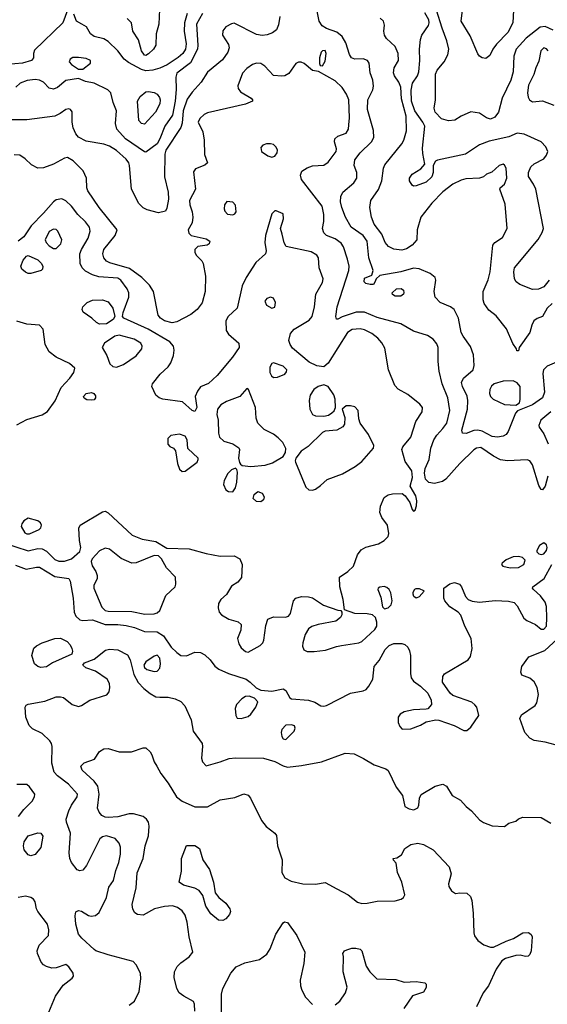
# Model space of a CAD drawing. Extents: x 1173079 to 1307053, y 522583 to 678478.
# Tile 210 of 256: x 1218425 to 1222189, y 579523 to 586556. Entities that reach past the tile are written whole.
import ezdxf

# ---------------------------------------------------------------- set-up
doc = ezdxf.new("R2010")
doc.units = 0

msp = doc.modelspace()

# ---------------------------------------------------------------- linework, layer by layer
at = {"layer": '0CON20XD'}
for points in [[(1218765, 586623.3), (1218733.2, 586535), (1218531.2, 586338.8), (1218523.9, 586316.1), (1218523.8, 586285), (1218508.8, 586265), (1218445, 586246.7), (1218335, 586237.2)], [(1219421.8, 586628.2), (1219417.8, 586525), (1219399.2, 586455), (1219396, 586375), (1219380, 586345), (1219345, 586311.4), (1219325, 586300), (1219315, 586303.1), (1219293.2, 586335), (1219271.4, 586411.4), (1219232.5, 586475), (1219222.9, 586535), (1219190.8, 586565)], [(1220959.3, 584680.7), (1220950, 584665), (1220926.4, 584663.6), (1220895, 584672), (1220881.9, 584685), (1220885, 584710), (1220937.7, 584732.3), (1220947.5, 584765), (1220915.9, 584855), (1220903.7, 584975), (1220875, 585014.1), (1220790, 585075), (1220750.4, 585145), (1220722.3, 585215), (1220713.7, 585256.3), (1220717.4, 585292.6), (1220730.8, 585325), (1220809, 585391), (1220830.7, 585425), (1220829.3, 585465), (1220810.8, 585515), (1220817.1, 585555), (1220854.5, 585605), (1220936.2, 585685), (1220952.1, 585715), (1220950, 585765), (1220906.9, 585915), (1220909.4, 585985), (1220944.4, 586055), (1220949.3, 586080.7), (1220943.5, 586125), (1220925, 586176.7), (1220918.1, 586245), (1220905.7, 586265), (1220875, 586277.9), (1220815, 586275.6), (1220793, 586283), (1220778.1, 586308.1), (1220751.1, 586391.1), (1220726, 586436), (1220687.8, 586467.8), (1220615, 586492.7), (1220582.6, 586512.6), (1220561.8, 586545), (1220547.1, 586617.1)], [(1222201.8, 584695), (1222165, 584648.9), (1222127.4, 584632.6), (1222085, 584630), (1221994.7, 584664.7), (1221968.1, 584685), (1221955.5, 584705), (1221951.2, 584755), (1221956.5, 584785), (1222123.5, 584986.5), (1222153.6, 585036.3), (1222163.1, 585065), (1222107.5, 585345), (1222092, 585382), (1222055.8, 585435.8), (1222055.7, 585465), (1222072.5, 585505), (1222095, 585525.8), (1222165, 585561.4), (1222185, 585589.2), (1222193.8, 585615), (1222179.1, 585649.1), (1222145, 585683.1), (1222025, 585739.2), (1221975, 585746.2), (1221915, 585718.9), (1221775, 585688.1), (1221705, 585662.5), (1221605, 585596.8), (1221406.6, 585553.4), (1221392, 585545), (1221374.2, 585515.8), (1221376, 585465), (1221365.7, 585435), (1221325, 585396.5), (1221255, 585369.2), (1221235, 585368), (1221224.3, 585374.3), (1221205.8, 585405), (1221205.7, 585425), (1221225, 585452.9), (1221287.8, 585492.2), (1221316.2, 585525), (1221300.3, 585599.7), (1221297.9, 585637.9), (1221315.3, 585795), (1221302.4, 585825), (1221243.5, 585905), (1221221.2, 585975), (1221217.2, 586052.8), (1221226.9, 586103.1), (1221262.4, 586155), (1221273, 586185), (1221279, 586265), (1221276.7, 586345), (1221284.1, 586415), (1221295.4, 586445), (1221341.9, 586515), (1221347.3, 586535), (1221344.3, 586555), (1221315.3, 586605)], [(1222231.1, 586481.1), (1222175, 586508.2), (1222138, 586502), (1222038.2, 586425), (1221967.3, 586345), (1221951.5, 586295), (1221946, 586185), (1221928.7, 586125), (1221867.3, 585995), (1221841.5, 585895), (1221815, 585860.5), (1221785, 585846.4), (1221755, 585854.4), (1221705, 585888.6), (1221645, 585897.5), (1221575, 585868), (1221530.9, 585839.1), (1221485, 585832.9), (1221435, 585847.8), (1221389.5, 585895), (1221382.7, 585925), (1221392.1, 585985), (1221392.1, 586167.9), (1221403.1, 586195), (1221454.4, 586255), (1221478.9, 586305), (1221486.7, 586345), (1221473.5, 586405), (1221438.4, 586495), (1221399.3, 586625)], [(1221948.8, 586625), (1221943.3, 586535), (1221906.8, 586465), (1221827.6, 586382.4), (1221800.6, 586345), (1221779.3, 586300.7), (1221751.7, 586278.3), (1221725, 586283.3), (1221706.7, 586295), (1221695, 586313.3), (1221640.2, 586440.2), (1221574.5, 586545), (1221585.6, 586625)], [(1220281.7, 586578.3), (1220271.1, 586518.9), (1220256.8, 586483.2), (1220227.6, 586462.4), (1220191.4, 586448.6), (1220155, 586444.6), (1220115, 586451.5), (1219955, 586532), (1219935, 586528), (1219895, 586506), (1219875, 586477.5), (1219872.9, 586445), (1219915, 586380), (1219920, 586355), (1219910, 586325), (1219871.1, 586268.9), (1219765, 586180.5), (1219719.2, 586110.8), (1219655, 586038.5), (1219620.5, 585989.5), (1219591.6, 585905), (1219583.9, 585816.1), (1219574.8, 585785.2), (1219467.6, 585625), (1219461.3, 585595), (1219458.2, 585435), (1219483.3, 585325), (1219486.4, 585275), (1219475, 585210), (1219465, 585187.5), (1219415, 585176.7), (1219335, 585197.8), (1219305, 585212.2), (1219275, 585243.1), (1219222, 585345), (1219209.2, 585515), (1219203.6, 585535), (1219185, 585560), (1219115, 585621.2), (1219065, 585653.4), (1219025, 585667.1), (1218898.5, 585688.5), (1218845, 585716.7), (1218825, 585740.8), (1218807.1, 585785), (1218800, 585825), (1218798.8, 585898.8), (1218786.7, 585915), (1218775, 585919.2), (1218755, 585914.4), (1218714.7, 585885.3), (1218675, 585867.5), (1218475, 585840), (1218365, 585840)], [(1219728.5, 586601.5), (1219685.4, 586525), (1219695.4, 586375), (1219692.5, 586345), (1219642.9, 586247.1), (1219546.7, 586173.3), (1219539.1, 586145), (1219542.1, 586057.9), (1219535.2, 585975.2), (1219514.6, 585875.4), (1219461, 585795), (1219425.2, 585705), (1219405, 585670.4), (1219325, 585610.8), (1219315, 585612), (1219178.8, 585705), (1219118.5, 585775), (1219108.7, 585815), (1219116.2, 585905), (1219092.5, 585965), (1219075.8, 586035), (1219054.6, 586054.6), (1218955, 586102.2), (1218895, 586115.8), (1218845, 586136.2), (1218755, 586121.8), (1218695, 586072.9), (1218665, 586059.5), (1218635, 586067.8), (1218595, 586109.5), (1218565, 586125.5), (1218535, 586129.1), (1218478.2, 586121.8)], [(1219618.9, 586601.1), (1219601.2, 586535), (1219597.3, 586475), (1219612, 586385), (1219609, 586345), (1219589.7, 586315), (1219555, 586285.9), (1219476.4, 586233.6), (1219425, 586210), (1219375.2, 586194.8), (1219325, 586191), (1219295, 586200.8), (1219201.2, 586251.2), (1219170, 586275), (1219124.4, 586335), (1219055, 586401.8), (1219025, 586420.5), (1218955, 586435.6), (1218931.1, 586455), (1218901.4, 586505), (1218868.8, 586525), (1218830, 586545), (1218811.2, 586595)], [(1222225, 584528.2), (1222189.4, 584495), (1222156, 584435), (1222117.5, 584422.5), (1222094.4, 584405.6), (1222078.6, 584375), (1222065, 584321.2), (1221990, 584215), (1221985, 584190), (1221971.7, 584191.7), (1221970, 584205), (1221944.1, 584244.1), (1221899.1, 584349.1), (1221825, 584441.4), (1221772.2, 584482.2), (1221739.3, 584529.3), (1221732.2, 584555), (1221731.5, 584615), (1221767.5, 584697.5), (1221781.8, 584755), (1221800.6, 584945), (1221814, 584965), (1221869.5, 585000.5), (1221904.2, 585065), (1221889.7, 585239.7), (1221850, 585345), (1221853.3, 585355), (1221885, 585380.8), (1221901.6, 585425), (1221895.4, 585495), (1221885, 585518), (1221875, 585524.2), (1221846.2, 585515), (1221793.6, 585466.4), (1221755, 585452.5), (1221735, 585433.3), (1221705.9, 585424.1), (1221609.1, 585419.1), (1221575, 585409.1), (1221515, 585381.5), (1221445, 585326.7), (1221365.7, 585245), (1221288.1, 585145), (1221262, 585055), (1221258, 584985), (1221225.4, 584944.6), (1221185, 584918.9), (1221150.7, 584910.7), (1221095, 584916.5), (1221057.3, 584937.3), (1221033.5, 584965), (1221008.1, 585025), (1220955.3, 585095.3), (1220935.3, 585145.3), (1220922.7, 585215), (1220930.9, 585265), (1220985, 585344.3), (1221009.6, 585405), (1221020.8, 585495), (1221029.7, 585520.3), (1221150.8, 585669.2), (1221164.7, 585695.3), (1221185, 585762.5), (1221181.9, 585868.1), (1221150.1, 585990.1), (1221143.6, 586075), (1221130.6, 586110.6), (1221100, 586155), (1221092.6, 586177.4), (1221097.4, 586212.6), (1221126.7, 586265), (1221125.6, 586315), (1221103.8, 586363.8), (1221042.3, 586422.3), (1221027.8, 586445), (1221022.2, 586475), (1221026.8, 586516.8), (1221020, 586545), (1220997.6, 586567.6)], [(1220585, 586227.5), (1220605, 586260), (1220611.2, 586315), (1220605, 586336), (1220585, 586333.3), (1220576.7, 586325), (1220563.3, 586285), (1220563, 586243), (1220570, 586230), (1220585, 586227.5)], [(1222196.2, 586335), (1222185, 586347.5), (1222165, 586355.6), (1222143.1, 586335), (1222129.3, 586260.7), (1222107.5, 586212.5), (1222094.6, 586165), (1222055, 586088.8), (1222049.1, 586035), (1222053.4, 586003.4), (1222062, 585985), (1222085, 585970.6), (1222155, 585976.7), (1222235, 585946.9)], [(1222192.5, 583295), (1222173.3, 583225), (1222155, 583198.8), (1222145, 583201.2), (1222128.3, 583228.3), (1222085, 583376.7), (1222065, 583405.8), (1222045, 583412.5), (1221905, 583405.6), (1221855, 583413.1), (1221805, 583437.8), (1221715, 583499.2), (1221685.5, 583495.5), (1221665, 583483.5), (1221565.1, 583384.9), (1221466.5, 583273.5), (1221442.8, 583257.2), (1221383.9, 583243.9), (1221345, 583249.2), (1221321.4, 583275), (1221312.6, 583317.4), (1221318.8, 583351.2), (1221346.7, 583415), (1221358.9, 583495), (1221380.3, 583555), (1221400.7, 583589.3), (1221445, 583635.3), (1221472.4, 583675), (1221493.6, 583765), (1221479.4, 583855), (1221440, 583955), (1221418.8, 584045), (1221410, 584115), (1221410.6, 584215), (1221400.6, 584240.6), (1221375.6, 584275), (1221335, 584300.9), (1221235, 584331.1), (1221145, 584384), (1220975, 584428.4), (1220885, 584468.2), (1220825, 584466.5), (1220726.8, 584433.2), (1220695, 584416.7), (1220685, 584417.5), (1220680, 584435), (1220689.4, 584505), (1220773.5, 584765), (1220775.5, 584795), (1220762.7, 584845), (1220734.6, 584934.6), (1220719.4, 584959.4), (1220675, 584990), (1220614.5, 585014.5), (1220594.2, 585035), (1220585.8, 585065), (1220595.5, 585114.5), (1220595.4, 585165), (1220581.9, 585225), (1220435.8, 585415), (1220427.5, 585445), (1220438.8, 585475), (1220475, 585498), (1220515, 585511.4), (1220595, 585516.9), (1220625, 585538.1), (1220681.8, 585615), (1220684.5, 585635), (1220671.5, 585685), (1220673.5, 585705), (1220695, 585724.3), (1220755, 585746.2), (1220771.4, 585775), (1220774.5, 585805), (1220778.7, 585855), (1220774.3, 585984.3), (1220757.2, 586025), (1220725, 586072.5), (1220675, 586120.5), (1220557, 586187), (1220515, 586193.8), (1220455, 586243.3), (1220433.6, 586253.6), (1220415, 586253.8), (1220395, 586243.3), (1220345, 586171.4), (1220316.1, 586156.1), (1220295, 586153.1), (1220235, 586156.7), (1220173.3, 586225), (1220145, 586243.5), (1220115, 586246.5), (1220085, 586235.6), (1220045, 586208.1), (1220015.6, 586175), (1219980.8, 586085), (1219984, 586065), (1220001.3, 586041.3), (1220076.7, 585995), (1220086.7, 585985), (1220086.7, 585975), (1220036.6, 585953.4), (1219765, 585892), (1219741.2, 585878.8), (1219710.5, 585849.5), (1219698.8, 585825), (1219731.4, 585755), (1219740.5, 585695), (1219744.5, 585594.5), (1219763.8, 585535), (1219745, 585516.2), (1219679.5, 585490.5), (1219665, 585470), (1219680, 585345), (1219637.3, 585265), (1219638.2, 585235), (1219656.5, 585185), (1219660.5, 585145), (1219654.4, 585105), (1219628, 585055), (1219632.3, 585032.3), (1219647.5, 585015), (1219755, 584991.2), (1219782.5, 584975), (1219776.7, 584955), (1219763.6, 584946.4), (1219695, 584936.2), (1219674, 584915), (1219674.2, 584895), (1219685, 584873.3), (1219724, 584835), (1219734.4, 584814.4), (1219750.5, 584725), (1219748.5, 584615), (1219726.2, 584533.8), (1219691.4, 584485), (1219645, 584450.6), (1219545, 584398.9), (1219511.7, 584391.7), (1219458.6, 584405), (1219428.6, 584425), (1219412.9, 584445), (1219380, 584615), (1219349.9, 584659.9), (1219295.9, 584715.9), (1219208.9, 584778.9), (1219068.4, 584818.4), (1219045, 584832.2), (1219025.6, 584855), (1219017.3, 584885), (1219025.5, 584915), (1219107.1, 585015), (1219120, 585055), (1218991.3, 585215), (1218910.8, 585335), (1218904.6, 585355), (1218901.2, 585425), (1218877.4, 585477.4), (1218807.4, 585547.4), (1218765, 585572.5), (1218745, 585567.5), (1218666.1, 585523.9), (1218595, 585499.3), (1218555, 585496.2), (1218509.4, 585519.4), (1218463, 585563), (1218425, 585588), (1218385, 585592)], [(1218845, 586203.8), (1218875, 586204), (1218930, 586245), (1218930, 586265), (1218899.1, 586279.1), (1218845, 586287.3), (1218805, 586285.6), (1218783.8, 586275), (1218778, 586255), (1218795, 586237.5), (1218845, 586203.8)], [(1218478.2, 586121.8), (1218428, 586102), (1218396, 586075)], [(1219315, 585810), (1219295, 585813.8), (1219275.7, 585835.7), (1219266, 585975), (1219285, 586007.1), (1219325, 586040), (1219345, 586042.7), (1219385, 586035.6), (1219405, 586024.3), (1219421.5, 586001.5), (1219427.9, 585985), (1219425.5, 585955), (1219393.1, 585895), (1219315, 585810)], [(1220225, 585574.5), (1220245, 585582.2), (1220261.1, 585605), (1220263.3, 585625), (1220255, 585646.9), (1220235, 585664.5), (1220215, 585670), (1220185, 585670.8), (1220159.2, 585660.8), (1220145.8, 585644.2), (1220150.6, 585615), (1220195, 585583.6), (1220225, 585574.5)], [(1220855, 584347.1), (1220796.5, 584343.5), (1220765, 584322), (1220626.6, 584103.4), (1220595, 584076.4), (1220545, 584084.5), (1220489.9, 584109.9), (1220370.5, 584210.5), (1220354.6, 584235), (1220346.2, 584265), (1220356.2, 584313.8), (1220383.6, 584346.4), (1220489.5, 584410.5), (1220511.8, 584435), (1220528.9, 584505), (1220538.1, 584595), (1220585, 584678.8), (1220590.5, 584705), (1220561.9, 584785), (1220556.9, 584855), (1220544.3, 584875), (1220505, 584899.1), (1220325.9, 584935.9), (1220311.7, 584961.7), (1220296.7, 585023.3), (1220286, 585065), (1220308, 585135), (1220305, 585170), (1220255, 585191.2), (1220245, 585191.2), (1220225, 585170), (1220179.4, 585015), (1220172.9, 584965), (1220182.9, 584905), (1220178.6, 584885), (1220108.9, 584821.1), (1220040.6, 584715), (1220013.3, 584655), (1219975.8, 584495), (1219911.8, 584435), (1219896.5, 584405), (1219898.6, 584335), (1219915, 584309.2), (1219988, 584245), (1219991.2, 584215), (1219944, 584145), (1219835, 584014.3), (1219772.4, 583957.6), (1219715, 583934), (1219693, 583903), (1219677.5, 583865), (1219688.5, 583785), (1219675, 583758), (1219655, 583764), (1219587.5, 583827.5), (1219445, 583845.7), (1219420, 583855), (1219395, 583873.8), (1219366.7, 583935), (1219373.3, 583955), (1219426, 584025), (1219483, 584077), (1219503.5, 584105), (1219522.1, 584157.9), (1219526.8, 584195), (1219522.7, 584225), (1219496.9, 584255), (1219341.5, 584345), (1219168.8, 584425), (1219158.8, 584435), (1219162, 584465), (1219204.6, 584575), (1219203.2, 584605), (1219190.7, 584635), (1219147.2, 584695), (1219125, 584709.7), (1218989.1, 584719.1), (1218945, 584734), (1218895, 584761.2), (1218870, 584785), (1218857.3, 584815), (1218854.5, 584885), (1218865.4, 584915), (1218912.7, 584995), (1218926.7, 585045), (1218923.1, 585075), (1218895, 585111.4), (1218840, 585165), (1218795, 585224), (1218755, 585262), (1218725.9, 585275.9), (1218685, 585270), (1218665, 585255.8), (1218595.5, 585175), (1218506.1, 585085), (1218455, 585005.8), (1218415, 584974.2)], [(1219945, 585162), (1219959.7, 585170.3), (1219969.2, 585185), (1219965, 585232.5), (1219945, 585253.3), (1219903, 585257), (1219887, 585233), (1219883.8, 585205), (1219888.3, 585188.3), (1219908.3, 585168.3), (1219945, 585162)], [(1218685, 584921.5), (1218717.5, 584955), (1218724.5, 584985), (1218697.8, 585045), (1218685, 585056.7), (1218665, 585060.5), (1218635, 585044.2), (1218606.2, 584985), (1218613.1, 584965), (1218635, 584940.4), (1218665, 584921.5), (1218685, 584921.5)], [(1218485, 584743.6), (1218465, 584752.9), (1218441.1, 584775), (1218433.5, 584795), (1218450.5, 584839.5), (1218472.2, 584867.8), (1218485, 584872.5), (1218555, 584840), (1218577.8, 584817.8), (1218590, 584795), (1218588.1, 584775), (1218578, 584765), (1218505, 584744.5), (1218485, 584743.6)], [(1222255, 584110), (1222188.3, 584081.7), (1222162.5, 584055), (1222158.8, 584028.8), (1222170.4, 583895), (1222155, 583854.5), (1222084, 583805), (1221976.9, 583763.1), (1221963.5, 583746.5), (1221910, 583615), (1221895, 583594.4), (1221875, 583580.5), (1221835.3, 583574.7), (1221795, 583579.4), (1221725, 583615.9), (1221694.7, 583624.7), (1221665, 583622.7), (1221611.2, 583601.2), (1221585, 583603.8), (1221579.2, 583625), (1221620.3, 583775), (1221622.9, 583835), (1221616.9, 583866.9), (1221584.5, 583935), (1221576.7, 583965), (1221591.4, 583995), (1221660, 584055), (1221666.9, 584085), (1221663, 584163), (1221642.7, 584222.7), (1221588.5, 584295), (1221575, 584322), (1221557.1, 584425), (1221526, 584485), (1221500, 584505), (1221425, 584535.7), (1221390, 584575), (1221381.1, 584615), (1221394, 584695), (1221388.8, 584715), (1221353, 584743), (1221275, 584775.6), (1221235, 584781.8), (1221145, 584755.7), (1220995, 584730), (1220967.5, 584705), (1220959.3, 584680.7)], [(1221145, 584582.5), (1221105, 584582.5), (1221085, 584592.5), (1221082.5, 584605), (1221112.5, 584635), (1221147.3, 584637.3), (1221163.3, 584625), (1221166, 584605), (1221162.5, 584595), (1221145, 584582.5)], [(1220225, 584496.2), (1220245, 584503.8), (1220249.2, 584535), (1220235, 584566.2), (1220215, 584573.8), (1220187.5, 584565), (1220173.8, 584545), (1220185, 584517.5), (1220225, 584496.2)], [(1218995, 584381.4), (1218973.1, 584393.1), (1218940, 584425), (1218878.3, 584468.3), (1218870.8, 584485), (1218875.8, 584505), (1218905.8, 584535), (1218945, 584552.7), (1219015, 584555.4), (1219055, 584540.9), (1219089.5, 584495), (1219104.4, 584435), (1219091.9, 584415), (1219045, 584384.6), (1218995, 584381.4)], [(1218405, 583662.5), (1218475, 583699.5), (1218585.3, 583734.7), (1218623.3, 583756.7), (1218676.9, 583833.1), (1218720.5, 583929.5), (1218782.9, 583995), (1218810, 584035), (1218817.5, 584067.5), (1218780.2, 584100.2), (1218685, 584145.6), (1218634.7, 584184.7), (1218605.4, 584235.4), (1218592.9, 584345), (1218565, 584374.3), (1218475, 584380.6), (1218405, 584401.9)], [(1218309.2, 582819.2), (1218485, 582763.4), (1218555, 582779.5), (1218585, 582777.2), (1218615, 582760.8), (1218675, 582699.6), (1218705, 582689.2), (1218745, 582687.3), (1218795, 582705.4), (1218853.6, 582756.4), (1218861.9, 582785), (1218851.9, 582835), (1218846, 582925), (1218856, 582945), (1219015, 583041.9), (1219035, 583045.6), (1219055, 583033.3), (1219227.5, 582875), (1219297.5, 582845), (1219395, 582830), (1219475, 582781.4), (1219635, 582775.6), (1219755, 582742.9), (1219855, 582724.4), (1219955.5, 582725.5), (1219994.4, 582704.4), (1220012.5, 582665), (1220007.9, 582572.1), (1219980.6, 582539.4), (1219935, 582510), (1219899.4, 582450.6), (1219860, 582415), (1219844, 582385), (1219840, 582355), (1219848, 582325), (1219865.8, 582305), (1219917.5, 582275), (1219983.9, 582253.9), (1220004.4, 582235), (1220003.6, 582195), (1219979.6, 582135), (1219987.3, 582097.3), (1220005, 582069.4), (1220035, 582042.9), (1220055, 582038.6), (1220141.4, 582085), (1220160, 582105), (1220167.9, 582125), (1220180.7, 582229.3), (1220195, 582273.8), (1220235, 582291.4), (1220322.4, 582287.6), (1220343.8, 582295), (1220357.1, 582315), (1220378.6, 582405), (1220396.2, 582425), (1220435, 582435.4), (1220485, 582434.5), (1220515, 582427.1), (1220592.9, 582375), (1220695, 582338.8), (1220717, 582337), (1220723, 582323), (1220723.3, 582305), (1220713.3, 582285), (1220680.3, 582259.7), (1220553.8, 582235), (1220509.5, 582220.5), (1220485.4, 582204.6), (1220461.9, 582165), (1220444, 582105), (1220441.7, 582081.7), (1220452.5, 582055), (1220475, 582044), (1220525, 582042.5), (1220606.4, 582053.6), (1220685, 582079.6), (1220720, 582085), (1220845, 582105.8), (1220865, 582114.2), (1220959.8, 582200.2), (1220972.2, 582225), (1220973, 582253), (1220963.8, 582285), (1220942.5, 582305), (1220905, 582312.5), (1220815.7, 582315.7), (1220741.7, 582341.7), (1220732.9, 582415), (1220710, 582505), (1220707.5, 582575), (1220765.3, 582614.7), (1220806.2, 582653.8), (1220835.7, 582734.3), (1220860.9, 582769.1), (1220895, 582787.5), (1220985, 582812.5), (1221025, 582835.6), (1221054.2, 582865), (1221059.2, 582885), (1221048.1, 582945), (1221009.5, 582999.5), (1220995.4, 583035.4), (1220998.8, 583081.2), (1221025, 583142.9), (1221055, 583163.3), (1221085, 583168.9), (1221155, 583171.2), (1221176.2, 583155), (1221208.5, 583108.5), (1221225, 583056.7), (1221235, 583046.2), (1221247.4, 583052.6), (1221256.3, 583083.7), (1221258.7, 583118.7), (1221251.1, 583155), (1221210, 583225), (1221226.5, 583285), (1221223.6, 583333.6), (1221175, 583401.2), (1221152.7, 583485), (1221157.9, 583505), (1221216.8, 583575), (1221251.9, 583685), (1221295.5, 583755), (1221298.5, 583785), (1221280.2, 583810.2), (1221195, 583880), (1221126.5, 583916.5), (1221102.4, 583942.4), (1221056.1, 584055), (1221030.6, 584210.6), (1221009.2, 584249.2), (1220981.3, 584281.3), (1220937.1, 584315), (1220885, 584340.7), (1220855, 584347.1)], [(1219115, 584074.4), (1219165, 584093.6), (1219255, 584155.6), (1219295.6, 584205), (1219298.6, 584225), (1219288.6, 584245), (1219242.5, 584275), (1219135, 584302.8), (1219104.8, 584295.2), (1219030, 584245), (1219014.2, 584215), (1219047.3, 584157.3), (1219068.5, 584098.5), (1219088.7, 584078.7), (1219115, 584074.4)], [(1220235, 584000.8), (1220265, 584002.9), (1220316.2, 584023.8), (1220328.9, 584041.1), (1220331.1, 584055), (1220305, 584082.2), (1220235, 584106), (1220225, 584101.2), (1220208.6, 584075), (1220209.4, 584035), (1220221.5, 584011.5), (1220235, 584000.8)], [(1220595, 583724), (1220627.9, 583732.1), (1220652.9, 583747.1), (1220667.7, 583762.3), (1220677.1, 583785), (1220675.5, 583845), (1220667, 583877), (1220625.2, 583935.2), (1220595, 583948.2), (1220555, 583936.4), (1220524.4, 583915), (1220498.5, 583875), (1220491.2, 583835), (1220493.9, 583773.9), (1220514.2, 583735), (1220536.4, 583726.4), (1220595, 583724)], [(1221965, 583803.8), (1221991.2, 583818.8), (1221997.1, 583842.9), (1221995.7, 583935), (1221973.4, 583963.4), (1221945, 583975.6), (1221875, 583975.4), (1221810, 583955), (1221790.7, 583939.3), (1221779.4, 583915), (1221776.9, 583885), (1221783.3, 583865), (1221802.9, 583845), (1221885, 583807.3), (1221965, 583803.8)], [(1218935, 583837.5), (1218905, 583841.5), (1218883.7, 583853.7), (1218880.8, 583865), (1218898.8, 583885), (1218937.7, 583892.3), (1218954, 583885), (1218965, 583870), (1218966.7, 583855), (1218955, 583841.9), (1218935, 583837.5)], [(1220075, 583364.6), (1220175.4, 583374.6), (1220228.3, 583391.7), (1220304.2, 583435.8), (1220321.2, 583465), (1220323.9, 583493.9), (1220302, 583535), (1220270.2, 583570.2), (1220235.4, 583595.4), (1220168.6, 583628.6), (1220124.7, 583674.7), (1220111.1, 583711.1), (1220107.2, 583787.2), (1220057.5, 583915), (1220045, 583922.5), (1219996.2, 583865), (1219901.5, 583828.5), (1219858.9, 583805), (1219837.3, 583775), (1219832.2, 583735), (1219840, 583695), (1219842.3, 583602.3), (1219850, 583575), (1219882.5, 583545), (1219945, 583525.6), (1219988.3, 583498.3), (1219992.5, 583485), (1219987.1, 583425), (1219992.5, 583392.5), (1220000.5, 583380.5), (1220012.5, 583372.5), (1220075, 583364.6)], [(1220515, 583195.8), (1220535, 583202.5), (1220572, 583228), (1220617.6, 583272.4), (1220728.1, 583311.9), (1220818, 583365), (1220865, 583400.8), (1220950, 583495), (1220952, 583515), (1220914.2, 583594.2), (1220853.8, 583675), (1220843.8, 583705), (1220838.8, 583765), (1220815, 583791.4), (1220785, 583798.9), (1220755, 583796.9), (1220726.2, 583775), (1220745.8, 583715), (1220742.7, 583667.3), (1220731.2, 583648.8), (1220686.8, 583623.2), (1220605, 583616.9), (1220585, 583607.5), (1220482.4, 583507.6), (1220433.8, 583475), (1220396.2, 583425), (1220390, 583405), (1220393.3, 583395), (1220467.4, 583217.4), (1220488.8, 583198.8), (1220515, 583195.8)], [(1222215, 583756.2), (1222144.4, 583695), (1222128.3, 583658.3), (1222131.2, 583645), (1222165, 583598.6), (1222195.8, 583525.8)], [(1219585, 583330), (1219605, 583331.2), (1219690, 583395), (1219699.2, 583415), (1219697.5, 583425), (1219624.3, 583494.3), (1219618.8, 583555), (1219605, 583581.2), (1219565, 583595.8), (1219504.2, 583585.8), (1219482.5, 583565), (1219482.5, 583525), (1219497, 583507), (1219522.5, 583495), (1219535.9, 583475.9), (1219551.9, 583385), (1219565, 583346.7), (1219585, 583330)], [(1219945, 583184.2), (1219965, 583211.2), (1219973.1, 583253.1), (1219979.2, 583325), (1219975, 583342.5), (1219965, 583352.5), (1219935, 583342), (1219908.8, 583315), (1219884, 583265), (1219878.8, 583235), (1219895, 583198.8), (1219915, 583186), (1219945, 583184.2)], [(1220145, 583113.3), (1220115, 583115.6), (1220091.4, 583135), (1220097.1, 583165), (1220125, 583187.1), (1220155, 583174.2), (1220168.6, 583148.6), (1220164.5, 583125.5), (1220145, 583113.3)], [(1218495, 582882.5), (1218564.2, 582915), (1218575, 582926), (1218581.1, 582945), (1218572.4, 582962.4), (1218555, 582976.5), (1218485, 582995.5), (1218453.3, 582976.7), (1218438.9, 582955), (1218435.6, 582935), (1218461.5, 582891.5), (1218475, 582883.1), (1218495, 582882.5)], [(1222145, 582735.5), (1222165, 582741.5), (1222183.2, 582765), (1222188.9, 582785), (1222184.4, 582805), (1222165, 582818.9), (1222135, 582800.5), (1222114.4, 582765), (1222115.8, 582755), (1222130, 582740), (1222145, 582735.5)], [(1219318.8, 582308.8), (1219385, 582312.5), (1219405, 582319.6), (1219424, 582336), (1219468, 582442), (1219534, 582505), (1219540, 582525), (1219536, 582575), (1219471.2, 582641.2), (1219436.2, 582706.2), (1219415, 582725.6), (1219385, 582727.8), (1219255, 582677.1), (1219224.2, 582674.2), (1219148, 582708), (1219065.3, 582775.3), (1219035, 582781.5), (1218995, 582762.2), (1218941.4, 582705), (1218935.6, 582685), (1218942.7, 582655), (1218967.7, 582615), (1218978.5, 582585), (1218976.8, 582565), (1218954.7, 582515), (1218953.4, 582495), (1219010.8, 582360.8), (1219035, 582336.8), (1219055, 582330.8), (1219225, 582327.8), (1219318.8, 582308.8)], [(1218395, 582659.1), (1218470.8, 582630.8), (1218545, 582646.1), (1218565, 582644.6), (1218675, 582579.2), (1218774.4, 582564.4), (1218785.6, 582545.6), (1218806.2, 582425), (1218813.5, 582325), (1218825.6, 582295), (1218855, 582270), (1218875, 582265.6), (1218945, 582268.2), (1219035, 582236.8), (1219125, 582236.7), (1219185, 582229.5), (1219244, 582215), (1219315, 582185.5), (1219405, 582182.4), (1219450.5, 582155), (1219504.7, 582074.7), (1219545, 582035.5), (1219575, 582015.5), (1219615, 582012.3), (1219675, 582039.4), (1219715, 582035.7), (1219745, 582019.2), (1219783.1, 581983.1), (1219818.1, 581938.1), (1219845.9, 581915.9), (1219914.8, 581884.8), (1220040, 581845), (1220070, 581825), (1220112.7, 581782.7), (1220145, 581766.2), (1220225, 581760), (1220305, 581776.2), (1220323.9, 581763.9), (1220352.7, 581712.7), (1220364.2, 581704.2), (1220486.4, 581696.4), (1220531.3, 581681.3), (1220574.6, 581654.6), (1220595, 581651.8), (1220615, 581656.7), (1220785, 581744.4), (1220875, 581761.1), (1220897.5, 581772.5), (1220916.9, 581795), (1220944.4, 581845), (1220954.4, 581935), (1220990.3, 581979.7), (1221033.4, 582056.6), (1221060, 582085), (1221095, 582100.6), (1221150.5, 582100.5), (1221172.7, 582092.7), (1221194.2, 582074.2), (1221207, 582047), (1221212.9, 582015), (1221213.1, 581885), (1221218.6, 581855), (1221235, 581830.8), (1221285.5, 581795.5), (1221336.2, 581745), (1221360, 581695), (1221362.5, 581665), (1221335.9, 581634.1), (1221325, 581630), (1221235, 581627.5), (1221168.6, 581611.4), (1221139.2, 581595), (1221124.4, 581575), (1221124.3, 581535.7), (1221136.8, 581506.8), (1221155, 581488.8), (1221215, 581490.8), (1221285, 581517.1), (1221325, 581540), (1221395, 581554), (1221415, 581552), (1221524, 581514), (1221595, 581478.2), (1221615, 581478.5), (1221645, 581501.4), (1221700, 581585), (1221685.8, 581645), (1221673.2, 581663.2), (1221650.3, 581680.3), (1221515, 581729.2), (1221495.6, 581745.6), (1221442, 581825), (1221444, 581865), (1221455, 581883.3), (1221625.4, 581984.6), (1221642.3, 582007.7), (1221652.3, 582065), (1221645.3, 582135.3), (1221600.9, 582225), (1221572.5, 582302.5), (1221554.5, 582324.5), (1221493, 582363), (1221459.4, 582405), (1221450.6, 582425), (1221451.9, 582495), (1221493, 582527), (1221526.8, 582536.8), (1221563.2, 582523.2), (1221576.7, 582505), (1221605.7, 582435), (1221625.5, 582415.5), (1221652.8, 582402.8), (1221705, 582394.6), (1221818.3, 582408.3), (1221912, 582402), (1221952.6, 582392.6), (1221975, 582370), (1222021.5, 582281.5), (1222044.3, 582264.3), (1222105.3, 582235.3), (1222145, 582203.1), (1222165, 582203.8), (1222183.1, 582225), (1222186, 582284), (1222183.8, 582365), (1222175.5, 582395), (1222141, 582441), (1222090.8, 582485), (1222084.2, 582495), (1222085.8, 582505), (1222167.1, 582565), (1222221.8, 582665)], [(1221925, 582640), (1221985, 582642.1), (1222022.5, 582665), (1222032, 582695), (1222013.4, 582713.4), (1221985, 582721.5), (1221945, 582718.2), (1221895, 582698.6), (1221866.7, 582675), (1221863.3, 582665), (1221872.7, 582652.7), (1221925, 582640)], [(1221028.1, 582348.1), (1221055, 582354.5), (1221074.7, 582375.3), (1221083.4, 582405), (1221073.3, 582463.3), (1221061.9, 582485), (1221045, 582500.6), (1221025, 582506.9), (1220995, 582503.8), (1220983.3, 582495), (1220981.2, 582485), (1221002.3, 582432.3), (1221012.8, 582362.8), (1221028.1, 582348.1)], [(1221255, 582423.3), (1221237.5, 582435), (1221232.3, 582452.3), (1221233, 582467), (1221245, 582487.5), (1221255, 582493.3), (1221275, 582492.5), (1221305, 582480), (1221310, 582475), (1221276.4, 582433.6), (1221255, 582423.3)], [(1218575, 581929.4), (1218553.8, 581935), (1218530.8, 581955), (1218512.2, 582015), (1218525, 582066), (1218545, 582084.3), (1218585, 582104.4), (1218676.2, 582136.2), (1218715, 582137.5), (1218764.3, 582114.3), (1218785, 582090), (1218796, 582065), (1218801.2, 582045), (1218796, 582024), (1218658.3, 581961.7), (1218615, 581934.2), (1218575, 581929.4)], [(1222245, 581376.5), (1222175, 581396.5), (1222095, 581407.1), (1222065, 581422.9), (1222030, 581465), (1221992.9, 581565), (1222005, 581590), (1222102.9, 581657.1), (1222113.9, 581676.1), (1222126.2, 581735), (1222117.1, 581785), (1222095, 581825.7), (1222065, 581852.5), (1222007.5, 581875), (1222000, 581895), (1222006.7, 581935), (1222058.8, 582005), (1222170.8, 582049.2), (1222289.8, 582160.3)], [(1219205, 579517.1), (1219245, 579546.2), (1219277.1, 579615), (1219289.5, 579705), (1219286.4, 579745), (1219256.7, 579805), (1219235, 579827.8), (1219055, 579875.8), (1218967.5, 579905), (1218955, 579914.2), (1218868.1, 579995), (1218845, 580024.2), (1218825.5, 580095), (1218820, 580155), (1218825.9, 580184.1), (1218845, 580193.8), (1218865, 580188), (1218915, 580157.5), (1218935, 580152.9), (1218965, 580157.5), (1218992.4, 580177.6), (1219043.1, 580285), (1219059.7, 580360.3), (1219095, 580407.5), (1219111.1, 580478.9), (1219132.5, 580535), (1219143.8, 580595), (1219143.8, 580645), (1219135.5, 580675), (1219105, 580706.5), (1219045, 580726.4), (1219015, 580720), (1218995.4, 580704.6), (1218901.9, 580515), (1218875, 580480), (1218855, 580475.7), (1218835, 580484.2), (1218795.5, 580535), (1218783.5, 580565), (1218778.9, 580605), (1218787.8, 580745), (1218759.2, 580825), (1218757.5, 580845), (1218775.6, 580905), (1218794.7, 580945.3), (1218835, 581004), (1218836.5, 581025), (1218772.2, 581095), (1218694.7, 581154.7), (1218671.5, 581181.5), (1218653.1, 581245), (1218656.7, 581365), (1218652.5, 581385), (1218639.4, 581405), (1218585, 581456.9), (1218515, 581490.8), (1218492, 581515), (1218468.6, 581575), (1218464.2, 581645), (1218471.1, 581658.9), (1218485, 581666.9), (1218605, 581689.4), (1218685, 581718.8), (1218715, 581720), (1218737.5, 581715), (1218798.8, 581665), (1218845, 581650), (1218865, 581656.5), (1218925.3, 581694.7), (1219045.8, 581734.2), (1219062.5, 581755), (1219068.9, 581785), (1219065.6, 581815), (1219049.4, 581845), (1218965, 581902), (1218896.4, 581926.4), (1218876, 581945), (1218887.3, 581962.7), (1218955, 581989.5), (1219037.9, 582052.1), (1219065, 582060.8), (1219125, 582055.6), (1219195, 582018.6), (1219213, 581983), (1219238.3, 581878.3), (1219271.2, 581821.2), (1219309.4, 581779.4), (1219355, 581742.7), (1219395, 581720.4), (1219425, 581717.2), (1219485, 581716.2), (1219535.2, 581705.2), (1219573.5, 581685), (1219602.5, 581655), (1219649.4, 581555), (1219662.9, 581475), (1219726.9, 581385), (1219730, 581365), (1219722.3, 581282.3), (1219730, 581255), (1219755, 581227.5), (1219855, 581254.4), (1219920.6, 581279.4), (1219964.5, 581284.5), (1220165, 581280.8), (1220245, 581256.2), (1220305.3, 581225.3), (1220335, 581217.5), (1220435, 581228.2), (1220577.5, 581255), (1220746.6, 581316.6), (1220811.9, 581311.9), (1220878, 581278), (1220955, 581234.5), (1221036.7, 581205), (1221055, 581192), (1221112, 581075), (1221156.7, 581015), (1221173.3, 580935), (1221205, 580918.8), (1221238.3, 580911.7), (1221265, 580927.5), (1221273.3, 580945), (1221276.7, 580995), (1221289.5, 581020.5), (1221388.7, 581081.3), (1221445, 581095.7), (1221470.6, 581080.6), (1221510.6, 581015), (1221570.9, 580980.9), (1221610.8, 580935), (1221649.2, 580905), (1221705, 580840.8), (1221735, 580820.6), (1221795, 580798.6), (1221885, 580793.3), (1221913.9, 580816.1), (1221965, 580830), (1221985, 580847.5), (1222015, 580860), (1222146.1, 580856.1), (1222215, 580817.5)], [(1219385, 581900.5), (1219405, 581901.9), (1219423.6, 581925), (1219430.4, 581955), (1219424.4, 581995), (1219405, 582017.1), (1219385, 582010), (1219325, 581968.8), (1219310.9, 581945), (1219315, 581928.1), (1219330.8, 581915), (1219385, 581900.5)], [(1220005, 581564), (1220055, 581579.2), (1220075, 581596), (1220110.8, 581645), (1220123.6, 581683.6), (1220100.5, 581710.5), (1220062.9, 581722.9), (1220035, 581721.4), (1220009.2, 581705), (1219972.5, 581665), (1219962.5, 581635), (1219966.2, 581586.2), (1219976.4, 581566.4), (1220005, 581564)], [(1220325, 581413.8), (1220383.8, 581475), (1220390, 581495), (1220385, 581512.5), (1220365, 581518.8), (1220325, 581516), (1220296.2, 581485), (1220290, 581465), (1220296.1, 581436.1), (1220305, 581420), (1220325, 581413.8)], [(1219675.6, 579474.4), (1219672.9, 579525), (1219665, 579543.8), (1219595, 579580.6), (1219563.1, 579605), (1219546.5, 579636.5), (1219526.9, 579715), (1219529.6, 579755), (1219547.4, 579792.6), (1219575, 579820), (1219635, 579861.2), (1219660, 579895), (1219634.4, 580004.4), (1219620.6, 580110.6), (1219605, 580159.4), (1219585, 580191.5), (1219550.8, 580215), (1219515.3, 580225.3), (1219457.7, 580222.3), (1219386.7, 580205), (1219305, 580160), (1219265, 580163.8), (1219246.1, 580176.1), (1219231.7, 580201.7), (1219228.1, 580235), (1219256.9, 580355), (1219262.2, 580462.2), (1219306.3, 580563.7), (1219320, 580655), (1219344.6, 580725.4), (1219349.5, 580795), (1219343.5, 580825), (1219330, 580845), (1219305, 580864.5), (1219236.6, 580883.4), (1219205, 580882.9), (1219125, 580863.1), (1219055, 580856.7), (1219035, 580858.7), (1219010.7, 580870.7), (1218990.8, 580895), (1218980.7, 580925), (1218992.8, 581025), (1218982, 581082), (1218956.9, 581116.9), (1218871.4, 581195), (1218861.9, 581225), (1218885, 581248.6), (1218958, 581275), (1218995, 581329.2), (1219025, 581348.6), (1219055, 581349.4), (1219135, 581327.1), (1219223, 581327), (1219305, 581356), (1219325, 581354), (1219355.5, 581325.5), (1219368.6, 581305), (1219383.8, 581255), (1219404.2, 581225), (1219431.4, 581171.4), (1219485, 581102.5), (1219542.7, 581005), (1219585, 580973.1), (1219675, 580933.6), (1219765, 580934.5), (1219855, 580982.9), (1219959.7, 581000.3), (1220025, 581025.8), (1220055, 581018), (1220072, 580995), (1220149.4, 580835), (1220183.6, 580793.6), (1220245.8, 580745), (1220257.9, 580727.9), (1220264, 580655), (1220297.5, 580555), (1220294.3, 580465), (1220316.8, 580426.8), (1220361.7, 580401.7), (1220445, 580383.5), (1220535, 580381.1), (1220605, 580392), (1220688.5, 580348.5), (1220768, 580305), (1220835, 580252.5), (1220865, 580243.3), (1220905, 580244.4), (1220975, 580260), (1221105, 580262.5), (1221146.8, 580273.2), (1221164.1, 580285.9), (1221172, 580305), (1221150.8, 580395), (1221120, 580465), (1221111.7, 580531.7), (1221091.7, 580551.7), (1221090, 580565), (1221115, 580570), (1221149.3, 580590.7), (1221173.3, 580635), (1221215.7, 580664.3), (1221265, 580672.9), (1221305, 580664.2), (1221375, 580626), (1221490, 580505), (1221504.3, 580455), (1221484.4, 580384.4), (1221487.5, 580365), (1221505, 580333.8), (1221535, 580313.8), (1221565, 580320), (1221615, 580316.2), (1221642.7, 580292.7), (1221651.4, 580265), (1221660, 580175), (1221665, 580032.5), (1221671.1, 580011.1), (1221695, 579979.4), (1221737.2, 579947.2), (1221785, 579931.9), (1221805, 579931.9), (1221895, 579974.4), (1221947.9, 579992.1), (1222015.7, 580034.3), (1222055, 580035.6), (1222075, 580020.8), (1222080.9, 580005), (1222075.5, 579905), (1222065, 579878.8), (1222052.3, 579867.7), (1222035, 579864.2), (1221995, 579872.9), (1221965, 579871.4), (1221890.7, 579849.3), (1221865.5, 579834.5), (1221824.4, 579775), (1221770, 579655), (1221732, 579605), (1221684, 579505)], [(1218415.6, 580865), (1218454.4, 580915), (1218513.1, 580975), (1218531.1, 581005), (1218532.2, 581025), (1218495, 581076), (1218475, 581092.5), (1218405, 581092.2)], [(1218505, 580583.8), (1218485, 580590), (1218457, 580627), (1218451.9, 580655), (1218457.4, 580682.6), (1218485, 580726), (1218555, 580747.5), (1218575, 580746.2), (1218588.8, 580725), (1218575.9, 580644.1), (1218535.9, 580594.1), (1218505, 580583.8)], [(1219875, 580122), (1219843.2, 580123.2), (1219788.3, 580168.3), (1219754.1, 580224.1), (1219730.7, 580300.7), (1219705.4, 580335.4), (1219675, 580353.1), (1219593.3, 580375), (1219563.3, 580395), (1219580, 580475), (1219580, 580565), (1219615, 580657.5), (1219675, 580656.2), (1219706.7, 580635), (1219732, 580555), (1219778.6, 580485), (1219806.5, 580395), (1219820.3, 580320.3), (1219845.8, 580285.8), (1219896, 580245), (1219924.2, 580205), (1219928.6, 580185), (1219922.5, 580165), (1219896.7, 580133.3), (1219875, 580122)], [(1218633.8, 579466.2), (1218679.8, 579580.2), (1218735, 579658.8), (1218800.3, 579709.7), (1218807.5, 579725), (1218805.8, 579745), (1218775, 579790), (1218755, 579806.2), (1218685, 579784), (1218655, 579780.8), (1218615, 579792), (1218593.8, 579805), (1218578.8, 579825), (1218552.5, 579885), (1218550, 579905), (1218563.9, 579946.1), (1218630, 580015), (1218633.8, 580055), (1218624.2, 580095), (1218553.8, 580185), (1218543.8, 580205), (1218536.2, 580255), (1218524.2, 580274.2), (1218505, 580285.7), (1218465, 580294.3), (1218415, 580285.8)], [(1219863.9, 579423.9), (1219865.6, 579595), (1219874.4, 579635), (1219931.6, 579745), (1219969, 579791), (1220031.2, 579818.8), (1220135, 579842.7), (1220188.1, 579881.9), (1220210.9, 579919.1), (1220253.5, 580025), (1220304.4, 580105), (1220315, 580112.9), (1220335, 580107.5), (1220402.5, 580015), (1220460, 579895), (1220452.9, 579815), (1220427.1, 579695), (1220429.4, 579655), (1220437.8, 579625), (1220464.5, 579575), (1220515, 579522.1)], [(1220675, 579520), (1220708.1, 579545), (1220749.4, 579605), (1220761.4, 579645), (1220732.9, 579755), (1220736, 579865), (1220730, 579885), (1220743.3, 579905), (1220758.3, 579911.7), (1220795, 579924.2), (1220824.2, 579924.2), (1220855, 579916.2), (1220865.8, 579905.8), (1220896.2, 579796.2), (1220923.8, 579753.8), (1220972.5, 579705), (1221109.5, 579699.5), (1221168.3, 579681.7), (1221255, 579685.8), (1221315, 579676.2), (1221325, 579666.7), (1221325, 579642.5), (1221305, 579610), (1221227, 579583), (1221166.9, 579493.1)]]:
    msp.add_lwpolyline(points, dxfattribs=at)

doc.saveas('drawing.dxf')
